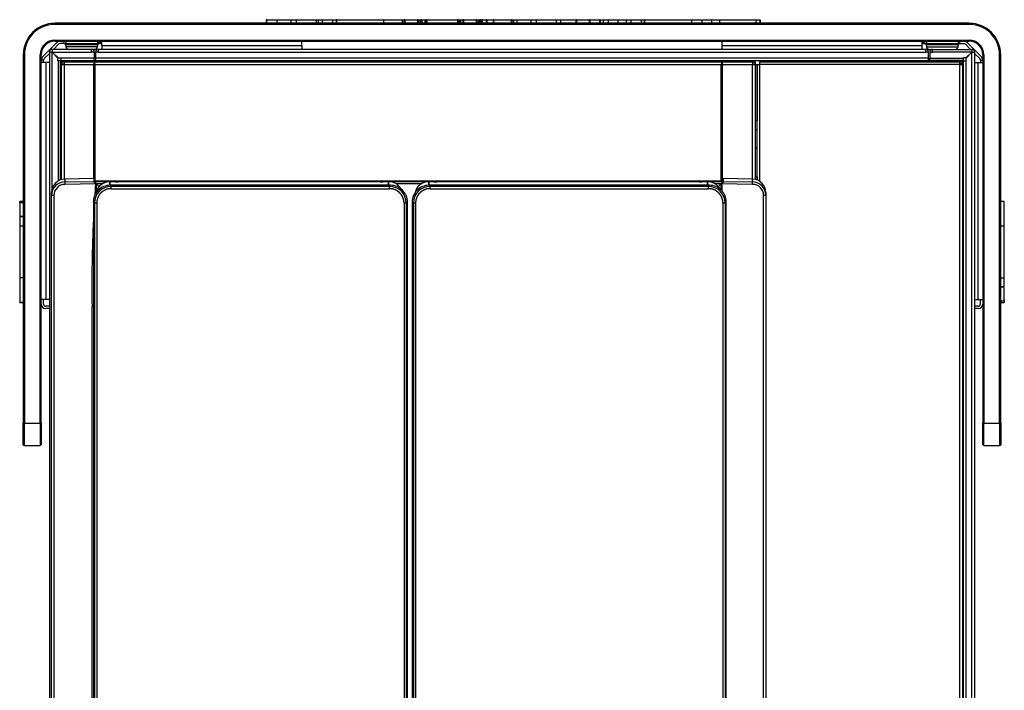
# Model space of a CAD drawing. Header units: millimetres. Extents: x 61 to 344, y 18 to 427.
# Tile 9 of 29: x 87 to 175, y 81 to 140. Entities that reach past the tile are written whole.
import ezdxf

# ---------------------------------------------------------------- set-up
doc = ezdxf.new("R2010")
doc.units = ezdxf.units.MM
doc.layers.add('146338PRO-HÜLLEN', color=7, linetype='Continuous')
doc.layers.add('Standard', color=7, linetype='Continuous')

# ---------------------------------------------------------------- blocks, each defined once
blk = doc.blocks.new('SE1')
at = {"layer": '146338PRO-HÜLLEN', "color": 7, "linetype": 'Continuous'}
for p, q in [((109.159, 140.293), (109.099, 140.293)), ((109.099, 140.293), (109.099, 139.973)), ((109.159, 140.293), (109.995, 140.293)), ((109.159, 139.973), (109.159, 140.293)), ((110.031, 140.293), (110.031, 139.973)), ((110.032, 140.293), (111.298, 140.293)), ((110.032, 140.293), (110.032, 139.973)), ((111.298, 140.293), (111.773, 140.293)), ((111.298, 140.293), (111.298, 139.973)), ((111.773, 140.293), (113.535, 140.293)), ((111.773, 140.293), (111.773, 139.973)), ((113.535, 140.293), (113.69, 140.293)), ((113.535, 140.293), (113.535, 139.973)), ((113.726, 140.293), (114.072, 140.293)), ((113.726, 140.293), (113.726, 139.973)), ((114.072, 140.293), (115.013, 140.293)), ((114.072, 140.293), (114.072, 139.973)), ((115.013, 140.293), (115.327, 140.293)), ((115.013, 140.293), (115.013, 139.973)), ((115.387, 140.293), (115.327, 140.293)), ((115.327, 140.293), (115.327, 139.973)), ((115.387, 140.293), (119.528, 140.293)), ((115.387, 139.973), (115.387, 140.293)), ((119.528, 140.293), (121.232, 140.293)), ((119.528, 140.293), (119.528, 139.973)), ((121.232, 140.293), (121.232, 139.973)), ((121.248, 139.973), (121.248, 140.293)), ((121.272, 140.293), (121.393, 140.293)), ((121.453, 140.293), (121.393, 140.293)), ((121.393, 140.293), (121.393, 139.973)), ((121.453, 140.293), (122.577, 140.293)), ((121.453, 140.293), (121.453, 139.973)), ((122.633, 140.293), (122.577, 140.293)), ((122.577, 140.293), (122.577, 139.973)), ((122.633, 140.293), (122.8, 140.293)), ((122.633, 140.293), (122.633, 139.973)), ((122.8, 140.293), (122.801, 140.293)), ((122.8, 140.293), (122.8, 139.973)), ((122.801, 140.293), (122.805, 140.293)), ((122.801, 140.293), (122.801, 139.973)), ((122.805, 140.293), (122.893, 140.293)), ((122.805, 139.973), (122.805, 140.293)), ((122.95, 140.293), (122.893, 140.293)), ((122.893, 140.293), (122.893, 139.973)), ((122.95, 140.293), (122.965, 140.293)), ((122.95, 140.293), (122.95, 139.973)), ((122.965, 140.293), (123.225, 140.293)), ((122.965, 140.293), (122.965, 139.973)), ((123.225, 140.293), (123.249, 140.293)), ((123.225, 140.293), (123.225, 139.973)), ((123.249, 140.293), (123.308, 140.293)), ((123.249, 139.973), (123.249, 140.293)), ((123.308, 140.293), (123.349, 140.293)), ((123.308, 140.293), (123.308, 139.973)), ((123.409, 140.293), (123.349, 140.293)), ((123.349, 140.293), (123.349, 139.973)), ((123.409, 140.293), (126.141, 140.293)), ((123.409, 140.293), (123.409, 139.973)), ((126.198, 140.293), (126.141, 140.293)), ((126.141, 140.293), (126.141, 139.973)), ((126.198, 140.293), (126.344, 140.293)), ((126.198, 140.293), (126.198, 139.973)), ((126.344, 140.293), (126.347, 140.293)), ((126.344, 140.293), (126.344, 139.973)), ((126.347, 140.293), (126.394, 140.293)), ((126.347, 139.973), (126.347, 140.293)), ((126.394, 140.293), (126.619, 140.293)), ((126.394, 140.293), (126.394, 139.973)), ((126.679, 140.293), (126.619, 140.293)), ((126.619, 140.293), (126.619, 139.973)), ((126.679, 140.293), (127.804, 140.293)), ((126.679, 140.293), (126.679, 139.973)), ((127.804, 140.293), (127.804, 139.973)), ((127.861, 140.293), (127.804, 140.293)), ((127.861, 140.293), (128.029, 140.293)), ((127.861, 140.293), (127.861, 139.973)), ((128.029, 140.293), (128.033, 140.293)), ((128.029, 140.293), (128.029, 139.973)), ((128.033, 140.293), (128.121, 140.293)), ((128.033, 139.973), (128.033, 140.293)), ((128.177, 140.293), (128.121, 140.293)), ((128.121, 140.293), (128.121, 139.973)), ((128.177, 140.293), (128.292, 140.293)), ((128.177, 140.293), (128.177, 139.973)), ((128.352, 140.293), (128.292, 140.293)), ((128.292, 140.293), (128.292, 139.973)), ((128.352, 140.293), (128.681, 140.293)), ((128.352, 139.973), (128.352, 140.293)), ((128.741, 140.293), (128.681, 140.293)), ((128.681, 140.293), (128.681, 139.973)), ((128.741, 140.293), (129.297, 140.293)), ((128.741, 140.293), (128.741, 139.973)), ((129.35, 140.293), (129.297, 140.293)), ((129.297, 140.293), (129.297, 139.973)), ((129.35, 140.293), (130.897, 140.293)), ((129.35, 140.293), (129.35, 139.973)), ((130.937, 140.293), (130.897, 140.293)), ((130.897, 140.293), (130.897, 139.973)), ((130.937, 140.293), (131.111, 140.293)), ((130.937, 140.293), (130.937, 139.973)), ((131.111, 140.293), (131.116, 140.293)), ((131.111, 140.293), (131.111, 139.973)), ((131.116, 140.293), (131.37, 140.293)), ((131.116, 139.973), (131.116, 140.293)), ((131.406, 140.293), (131.406, 139.973)), ((131.407, 140.293), (132.673, 140.293)), ((131.407, 140.293), (131.407, 139.973)), ((132.673, 140.293), (133.149, 140.293)), ((132.673, 140.293), (132.673, 139.973)), ((133.149, 140.293), (134.91, 140.293)), ((133.149, 140.293), (133.149, 139.973)), ((134.91, 140.293), (135.285, 140.293)), ((134.91, 140.293), (134.91, 139.973)), ((135.316, 140.293), (136.624, 140.293)), ((135.316, 140.293), (135.316, 139.973)), ((136.722, 140.293), (136.662, 140.293)), ((136.662, 140.293), (136.662, 139.973)), ((136.722, 140.293), (137.852, 140.293)), ((136.722, 140.293), (136.722, 139.973)), ((137.909, 140.293), (137.852, 140.293)), ((137.852, 140.293), (137.852, 139.973)), ((137.909, 140.293), (138.782, 140.293)), ((137.909, 140.293), (137.909, 139.973)), ((138.782, 140.293), (138.839, 140.293)), ((138.782, 140.293), (138.782, 139.973)), ((138.839, 140.293), (139.085, 140.293)), ((138.839, 140.293), (138.839, 139.973)), ((139.116, 140.293), (139.559, 140.293)), ((139.116, 140.293), (139.116, 139.973)), ((139.559, 140.293), (140.406, 140.293)), ((139.559, 140.293), (139.559, 139.973)), ((140.406, 140.293), (141.154, 140.293)), ((140.406, 140.293), (140.406, 139.973)), ((141.163, 140.293), (141.577, 140.293)), ((141.163, 140.293), (141.163, 139.973)), ((141.577, 140.293), (142.482, 140.293)), ((141.577, 140.293), (141.577, 139.973)), ((142.482, 140.293), (142.766, 140.293)), ((142.482, 140.293), (142.482, 139.973)), ((142.826, 140.293), (142.766, 140.293)), ((142.766, 140.293), (142.766, 139.973)), ((142.826, 140.293), (146.962, 140.293)), ((142.826, 139.973), (142.826, 140.293)), ((146.962, 140.293), (147.823, 140.293)), ((146.962, 140.293), (146.962, 139.973)), ((147.894, 140.293), (148.753, 140.293)), ((147.894, 140.293), (147.894, 139.973)), ((148.753, 140.293), (149.451, 140.293)), ((148.753, 140.293), (148.753, 139.973)), ((149.451, 140.293), (152.708, 140.293)), ((149.451, 140.293), (149.451, 139.973)), ((152.708, 140.293), (153.074, 140.293)), ((152.708, 140.293), (152.708, 139.973)), ((153.074, 140.293), (153.074, 139.973)), ((153.074, 139.973), (153.074, 140.293)), ((171.704, 139.973), (90.264, 139.973)), ((90.264, 139.973), (90.264, 139.873)), ((171.704, 139.873), (90.264, 139.873)), ((171.704, 139.973), (171.704, 139.873)), ((90.464, 138.256), (89.181, 136.973)), ((90.606, 138.114), (90.144, 137.653)), ((90.264, 138.473), (171.704, 138.473)), ((90.264, 138.473), (90.264, 138.373)), ((90.264, 138.373), (171.704, 138.373)), ((91.113, 138.173), (90.747, 138.173)), ((91.113, 138.173), (91.113, 138.373)), ((91.113, 138.173), (91.254, 138.173)), ((91.219, 138.09), (94.109, 138.09)), ((91.219, 138.09), (91.259, 137.868)), ((91.254, 138.373), (91.254, 138.173)), ((91.254, 138.173), (94.074, 138.173)), ((94.07, 137.868), (91.259, 137.868)), ((94.07, 137.868), (94.109, 138.09)), ((94.074, 138.373), (94.074, 138.173)), ((94.074, 138.173), (94.216, 138.173)), ((94.216, 138.173), (94.216, 138.373)), ((94.347, 138.173), (94.216, 138.173)), ((94.347, 138.173), (94.347, 138.373)), ((94.347, 138.173), (94.447, 138.173)), ((94.447, 137.973), (94.447, 138.373)), ((94.447, 137.973), (94.447, 137.653)), ((112.264, 137.973), (94.447, 137.973)), ((112.264, 137.973), (112.264, 138.373)), ((112.264, 137.973), (112.264, 137.653)), ((149.704, 137.973), (149.704, 138.373)), ((149.704, 137.653), (149.704, 137.973)), ((167.521, 137.973), (149.704, 137.973)), ((167.521, 137.973), (167.521, 138.373)), ((167.521, 138.173), (167.621, 138.173)), ((167.521, 137.653), (167.521, 137.973)), ((167.621, 138.173), (167.621, 138.373)), ((167.621, 138.173), (167.753, 138.173)), ((167.753, 138.173), (167.753, 138.373)), ((167.753, 138.173), (167.894, 138.173)), ((167.859, 138.09), (170.749, 138.09)), ((167.859, 138.09), (167.899, 137.868)), ((167.894, 138.373), (167.894, 138.173)), ((167.894, 138.173), (170.714, 138.173)), ((167.899, 137.868), (170.71, 137.868)), ((170.71, 137.868), (170.749, 138.09)), ((170.714, 138.373), (170.714, 138.173)), ((170.714, 138.173), (170.856, 138.173)), ((170.856, 138.173), (170.856, 138.373)), ((170.856, 138.173), (171.221, 138.173)), ((171.363, 138.114), (171.824, 137.653)), ((171.504, 138.256), (172.787, 136.973)), ((171.704, 138.473), (171.704, 138.373)), ((87.464, 137.173), (87.464, 104.373)), ((87.464, 137.173), (87.564, 137.173)), ((87.564, 137.173), (87.564, 104.373)), ((88.964, 104.373), (88.964, 137.173)), ((88.964, 137.173), (89.064, 137.173)), ((89.064, 104.373), (89.064, 137.173)), ((89.784, 137.293), (89.323, 136.831)), ((90.004, 137.413), (89.784, 137.413)), ((89.784, 137.413), (89.784, 43.893)), ((90.024, 137.393), (90.004, 137.413)), ((90.024, 137.413), (90.004, 137.413)), ((93.544, 137.653), (90.024, 137.653)), ((90.024, 137.653), (90.024, 137.433)), ((90.024, 137.433), (90.044, 137.413)), ((90.024, 137.413), (90.044, 137.413)), ((90.024, 125.193), (90.024, 137.393)), ((90.544, 136.873), (90.024, 137.393)), ((90.044, 137.413), (93.544, 137.413)), ((90.044, 137.413), (90.564, 136.893)), ((90.544, 136.633), (90.544, 136.873)), ((90.564, 136.893), (90.804, 136.893)), ((90.804, 136.893), (90.804, 136.869)), ((93.784, 136.869), (90.804, 136.869)), ((90.804, 136.869), (90.804, 136.653)), ((93.544, 137.413), (93.544, 137.653)), ((93.544, 137.653), (93.568, 137.653)), ((93.568, 137.453), (93.544, 137.453)), ((93.784, 137.413), (93.544, 137.413)), ((94.144, 137.653), (93.568, 137.653)), ((93.584, 137.413), (93.584, 137.437)), ((93.784, 137.437), (93.784, 137.413)), ((93.784, 137.413), (93.784, 136.869)), ((93.784, 136.653), (93.784, 136.869)), ((93.904, 137.413), (93.904, 136.869)), ((94.144, 137.413), (93.904, 137.413)), ((93.904, 136.869), (93.904, 136.653)), ((168.064, 136.869), (93.904, 136.869)), ((94.144, 137.653), (94.144, 137.413)), ((167.824, 137.653), (94.144, 137.653)), ((94.144, 137.413), (167.824, 137.413)), ((167.824, 137.653), (168.424, 137.653)), ((167.824, 137.413), (167.824, 137.653)), ((168.064, 137.413), (167.824, 137.413)), ((168.064, 136.869), (168.064, 137.413)), ((168.064, 136.653), (168.064, 136.869)), ((168.184, 137.437), (168.184, 137.413)), ((168.184, 137.413), (168.424, 137.413)), ((168.184, 137.413), (168.184, 136.869)), ((168.184, 136.653), (168.184, 136.869)), ((168.184, 136.869), (171.164, 136.869)), ((168.384, 137.413), (168.384, 137.437)), ((168.424, 137.653), (168.4, 137.653)), ((168.4, 137.453), (168.424, 137.453)), ((168.424, 137.413), (168.424, 137.653)), ((168.424, 137.653), (171.944, 137.653)), ((171.924, 137.413), (168.424, 137.413)), ((171.164, 136.893), (171.164, 136.869)), ((171.404, 136.893), (171.164, 136.893)), ((171.164, 136.869), (171.164, 136.653)), ((171.924, 137.413), (171.404, 136.893)), ((171.424, 136.873), (171.944, 137.393)), ((171.424, 136.633), (171.424, 136.873)), ((171.944, 137.433), (171.924, 137.413)), ((171.944, 137.413), (171.924, 137.413)), ((171.944, 137.653), (171.944, 137.433)), ((171.944, 137.393), (171.964, 137.413)), ((171.944, 137.413), (171.964, 137.413)), ((171.944, 43.893), (171.944, 137.393)), ((171.964, 137.413), (172.184, 137.413)), ((172.184, 137.413), (172.184, 43.893)), ((172.184, 137.293), (172.646, 136.831)), ((172.904, 137.173), (172.904, 104.373)), ((173.004, 137.173), (172.904, 137.173)), ((173.004, 137.173), (173.004, 104.373)), ((174.404, 104.373), (174.404, 137.173)), ((174.404, 137.173), (174.504, 137.173)), ((174.504, 104.373), (174.504, 137.173)), ((89.264, 136.69), (89.064, 136.69)), ((89.464, 136.49), (89.064, 136.49)), ((89.264, 136.49), (89.264, 136.69)), ((89.784, 136.49), (89.464, 136.49)), ((89.464, 136.49), (89.464, 115.373)), ((90.568, 136.633), (90.544, 136.633)), ((90.784, 136.633), (90.568, 136.633)), ((90.568, 136.633), (90.568, 125.901)), ((90.784, 126.021), (90.784, 136.633)), ((90.784, 136.613), (90.824, 136.573)), ((90.804, 136.653), (93.784, 136.653)), ((90.824, 136.653), (90.84, 136.637)), ((90.824, 130.153), (90.824, 136.573)), ((90.864, 136.533), (90.824, 136.573)), ((90.84, 136.637), (93.784, 136.637)), ((90.84, 136.637), (90.924, 136.553)), ((90.864, 136.553), (90.864, 136.353)), ((90.864, 136.553), (91.1, 136.553)), ((90.864, 136.353), (91.1, 136.353)), ((90.864, 136.317), (91.1, 136.317)), ((90.864, 126.041), (90.864, 136.317)), ((91.08, 136.317), (91.044, 136.353)), ((91.1, 136.553), (91.1, 136.317)), ((91.1, 136.553), (152.388, 136.553)), ((91.1, 136.317), (93.744, 136.317)), ((91.1, 136.317), (91.1, 126.082)), ((93.744, 126.138), (93.744, 136.317)), ((93.784, 136.637), (93.784, 136.653)), ((93.784, 136.553), (93.784, 136.637)), ((93.904, 136.653), (93.8, 136.653)), ((93.804, 126.128), (93.804, 136.474)), ((93.864, 136.317), (149.624, 136.317)), ((93.864, 125.901), (93.864, 136.317)), ((93.904, 136.653), (168.064, 136.653)), ((93.904, 136.653), (93.904, 136.637)), ((93.904, 136.637), (94.864, 136.637)), ((93.904, 136.637), (93.904, 136.553)), ((94.864, 136.653), (94.864, 136.637)), ((94.864, 136.637), (94.864, 136.553)), ((149.624, 125.901), (149.624, 136.317)), ((149.684, 125.901), (149.684, 136.474)), ((149.744, 136.317), (152.388, 136.317)), ((149.744, 126.118), (149.744, 136.317)), ((152.388, 136.553), (152.388, 136.317)), ((152.388, 136.553), (152.624, 136.553)), ((152.388, 136.353), (152.624, 136.353)), ((152.388, 126.093), (152.388, 136.317)), ((152.388, 136.317), (152.624, 136.317)), ((152.624, 136.553), (152.624, 136.353)), ((152.624, 136.317), (152.624, 126.055)), ((152.624, 136.303), (152.827, 136.303)), ((152.827, 136.303), (152.828, 136.303)), ((152.827, 136.303), (152.827, 131.303)), ((152.828, 136.303), (153.028, 136.303)), ((152.828, 125.997), (152.828, 136.303)), ((153.028, 136.553), (153.028, 136.303)), ((153.028, 136.553), (170.854, 136.553)), ((170.854, 136.303), (153.028, 136.303)), ((153.028, 136.303), (153.028, 125.886)), ((167.104, 136.637), (167.104, 136.653)), ((167.104, 136.637), (168.064, 136.637)), ((167.104, 136.553), (167.104, 136.637)), ((168.064, 136.653), (168.168, 136.653)), ((168.064, 136.637), (168.064, 136.653)), ((168.064, 136.553), (168.064, 136.637)), ((171.164, 136.653), (168.184, 136.653)), ((168.184, 136.637), (168.184, 136.653)), ((171.128, 136.637), (168.184, 136.637)), ((168.184, 136.553), (168.184, 136.637)), ((170.854, 136.553), (171.104, 136.553)), ((170.854, 136.303), (170.854, 136.553)), ((171.104, 136.353), (170.854, 136.353)), ((170.854, 43.903), (170.854, 136.303)), ((170.854, 136.303), (171.104, 136.303)), ((170.874, 136.303), (170.924, 136.353)), ((171.128, 136.637), (171.044, 136.553)), ((171.104, 136.533), (171.168, 136.597)), ((171.104, 136.553), (171.104, 136.353)), ((171.104, 136.303), (171.104, 43.903)), ((171.144, 136.653), (171.128, 136.637)), ((171.184, 136.613), (171.168, 136.597)), ((171.168, 130.153), (171.168, 136.597)), ((171.184, 43.893), (171.184, 136.633)), ((171.184, 136.633), (171.4, 136.633)), ((171.4, 136.633), (171.4, 43.893)), ((171.4, 136.633), (171.424, 136.633)), ((172.184, 136.49), (172.504, 136.49)), ((172.504, 115.373), (172.504, 136.49)), ((172.504, 136.49), (172.904, 136.49)), ((172.704, 136.69), (172.904, 136.69)), ((172.704, 136.69), (172.704, 136.49)), ((152.827, 131.303), (152.624, 131.303)), ((152.827, 131.303), (152.828, 131.303)), ((90.784, 130.153), (90.824, 130.153)), ((90.824, 130.153), (90.864, 130.153)), ((152.828, 130.493), (152.624, 130.493)), ((171.168, 130.153), (171.104, 130.153)), ((171.184, 130.153), (171.168, 130.153)), ((152.828, 128.853), (152.684, 128.853)), ((90.864, 126.693), (90.784, 126.693)), ((152.624, 126.303), (152.827, 126.303)), ((152.827, 126.303), (152.828, 126.303)), ((152.827, 126.303), (152.827, 125.997)), ((90.824, 126.153), (90.784, 126.153)), ((90.824, 126.034), (90.824, 126.153)), ((90.864, 126.153), (90.824, 126.153)), ((93.78, 126.139), (91.163, 126.093)), ((93.781, 126.138), (91.163, 126.093)), ((91.163, 126.093), (91.163, 125.846)), ((91.163, 125.846), (93.784, 125.89)), ((93.896, 125.678), (91.163, 125.632)), ((93.781, 126.138), (93.784, 126.131)), ((93.784, 126.131), (93.784, 125.89)), ((93.786, 126.131), (93.784, 126.131)), ((93.784, 125.89), (93.784, 125.89)), ((93.784, 125.89), (93.784, 125.89)), ((93.784, 125.89), (93.784, 125.889)), ((93.784, 125.889), (149.784, 125.889)), ((93.784, 125.889), (93.784, 125.889)), ((93.784, 125.889), (93.784, 125.889)), ((93.786, 125.901), (93.786, 126.131)), ((149.782, 125.901), (93.786, 125.901)), ((149.778, 125.901), (93.79, 125.901)), ((93.846, 126.073), (93.846, 125.901)), ((93.852, 125.901), (93.846, 126.073)), ((93.928, 125.731), (93.884, 125.708)), ((93.896, 125.678), (93.933, 125.671)), ((93.928, 125.731), (93.933, 125.671)), ((93.969, 125.687), (93.969, 124.859)), ((94.547, 125.682), (93.973, 125.682)), ((93.973, 125.682), (94.229, 125.412)), ((95.176, 125.88), (95.176, 125.544)), ((95.176, 125.544), (95.176, 125.876)), ((95.508, 125.876), (95.176, 125.876)), ((95.508, 125.876), (95.176, 125.876)), ((95.19, 125.547), (95.29, 125.447)), ((120.183, 125.547), (95.19, 125.547)), ((120.083, 125.447), (95.29, 125.447)), ((95.29, 125.247), (95.29, 125.447)), ((95.668, 125.864), (95.647, 125.872)), ((119.246, 125.855), (95.927, 125.855)), ((119.525, 125.872), (119.505, 125.864)), ((119.996, 125.876), (119.665, 125.876)), ((119.996, 125.876), (119.665, 125.876)), ((119.996, 125.547), (119.996, 125.88)), ((119.996, 125.876), (119.996, 125.547)), ((120.183, 125.547), (120.083, 125.447)), ((120.083, 125.247), (120.083, 125.447)), ((122.943, 125.682), (120.626, 125.682)), ((123.572, 125.88), (123.572, 125.544)), ((123.572, 125.544), (123.572, 125.876)), ((123.904, 125.876), (123.572, 125.876)), ((123.904, 125.876), (123.572, 125.876)), ((123.586, 125.547), (123.686, 125.447)), ((148.579, 125.547), (123.586, 125.547)), ((148.479, 125.447), (123.686, 125.447)), ((123.686, 125.247), (123.686, 125.447)), ((124.064, 125.864), (124.043, 125.872)), ((147.642, 125.855), (124.323, 125.855)), ((147.921, 125.872), (147.901, 125.864)), ((148.392, 125.876), (148.061, 125.876)), ((148.392, 125.876), (148.061, 125.876)), ((148.392, 125.547), (148.392, 125.88)), ((148.392, 125.876), (148.392, 125.547)), ((148.579, 125.547), (148.479, 125.447)), ((148.479, 125.247), (148.479, 125.447)), ((149.595, 125.682), (149.022, 125.682)), ((149.339, 125.412), (149.595, 125.682)), ((149.6, 125.132), (149.6, 125.687)), ((149.635, 125.671), (149.641, 125.731)), ((149.635, 125.671), (149.673, 125.678)), ((149.641, 125.731), (149.684, 125.708)), ((152.405, 125.632), (149.673, 125.678)), ((149.722, 126.073), (149.716, 125.901)), ((149.722, 125.901), (149.722, 126.073)), ((149.782, 126.131), (149.782, 125.901)), ((149.784, 126.131), (149.782, 126.131)), ((149.784, 126.131), (149.788, 126.138)), ((149.784, 125.891), (149.784, 126.131)), ((149.784, 125.89), (152.405, 125.846)), ((149.784, 125.889), (149.784, 125.889)), ((152.405, 126.093), (149.788, 126.139)), ((152.405, 126.093), (149.788, 126.138)), ((152.405, 125.846), (152.405, 126.093)), ((171.104, 126.153), (171.168, 126.153)), ((171.168, 125.653), (171.104, 125.653)), ((171.168, 125.653), (171.168, 126.153)), ((171.168, 126.153), (171.184, 126.153)), ((171.184, 125.653), (171.168, 125.653)), ((89.984, 124.649), (89.984, 124.892)), ((89.984, 39.876), (89.984, 124.649)), ((90.181, 124.635), (90.181, 39.862)), ((95.29, 125.247), (120.083, 125.247)), ((123.686, 125.247), (148.479, 125.247)), ((153.388, 39.862), (153.388, 124.635)), ((153.584, 124.892), (153.584, 124.649)), ((153.584, 124.649), (153.584, 39.876)), ((87.144, 123.981), (87.144, 124.118)), ((87.464, 124.118), (87.144, 124.118)), ((87.144, 123.981), (87.144, 122.792)), ((87.464, 123.981), (87.144, 123.981)), ((93.802, 123.959), (93.702, 124.059)), ((93.702, 124.059), (93.702, 43.688)), ((93.802, 123.959), (93.802, 43.788)), ((94.001, 123.959), (93.802, 123.959)), ((94.001, 123.959), (94.001, 43.788)), ((121.371, 123.959), (121.371, 43.788)), ((121.571, 123.959), (121.371, 123.959)), ((121.571, 123.959), (121.671, 124.059)), ((121.571, 123.959), (121.571, 43.788)), ((121.671, 43.688), (121.671, 124.059)), ((122.198, 123.959), (122.098, 124.059)), ((122.098, 124.059), (122.098, 43.688)), ((122.198, 123.959), (122.198, 43.788)), ((122.397, 123.959), (122.198, 123.959)), ((122.397, 123.959), (122.397, 43.788)), ((149.767, 123.959), (149.767, 43.788)), ((149.967, 123.959), (149.767, 123.959)), ((149.967, 123.959), (150.067, 124.059)), ((149.967, 123.959), (149.967, 43.788)), ((150.067, 43.688), (150.067, 124.059)), ((174.824, 124.118), (174.504, 124.118)), ((174.824, 124.106), (174.504, 124.106)), ((174.824, 124.118), (174.824, 124.106)), ((174.824, 121.906), (174.824, 124.106)), ((87.144, 122.757), (87.144, 122.755)), ((87.464, 122.757), (87.144, 122.757)), ((87.144, 122.755), (87.144, 121.948)), ((87.144, 122.755), (87.464, 122.755)), ((87.144, 121.948), (87.144, 117.334)), ((87.144, 121.948), (87.464, 121.948)), ((174.824, 121.906), (174.504, 121.906)), ((174.824, 121.722), (174.824, 121.906)), ((174.824, 117.291), (174.824, 121.906)), ((171.104, 120.253), (171.168, 120.253)), ((171.168, 113.353), (171.168, 120.253)), ((171.168, 120.253), (171.184, 120.253)), ((87.144, 117.528), (87.144, 117.334)), ((87.144, 117.334), (87.144, 115.134)), ((87.144, 117.334), (87.464, 117.334)), ((174.824, 117.291), (174.504, 117.291)), ((174.824, 116.495), (174.824, 117.291)), ((174.824, 116.495), (174.504, 116.495)), ((174.504, 116.493), (174.824, 116.493)), ((174.824, 116.493), (174.824, 116.495)), ((174.824, 115.258), (174.824, 116.458)), ((87.144, 115.122), (87.144, 115.134)), ((87.144, 115.134), (87.464, 115.134)), ((87.144, 115.122), (87.464, 115.122)), ((89.464, 115.373), (89.064, 115.373)), ((89.264, 114.973), (89.264, 115.373)), ((89.784, 115.373), (89.464, 115.373)), ((172.184, 115.373), (172.504, 115.373)), ((172.504, 115.373), (172.904, 115.373)), ((172.704, 114.973), (172.704, 115.373)), ((174.504, 115.258), (174.824, 115.258)), ((174.504, 115.122), (174.824, 115.122)), ((174.824, 115.258), (174.824, 115.122)), ((89.784, 114.773), (89.464, 114.773)), ((89.784, 114.573), (89.464, 114.573)), ((93.588, 39.802), (93.588, 114.721)), ((172.504, 114.773), (172.184, 114.773)), ((172.504, 114.573), (172.184, 114.573)), ((171.104, 113.353), (171.168, 113.353)), ((171.168, 113.353), (171.184, 113.353)), ((171.168, 109.353), (171.104, 109.353)), ((171.168, 83.353), (171.168, 109.353)), ((171.184, 109.353), (171.168, 109.353)), ((87.464, 102.473), (87.464, 104.373)), ((87.464, 104.373), (87.564, 104.373)), ((87.564, 104.373), (88.964, 104.373)), ((87.564, 102.373), (87.564, 104.373)), ((88.964, 104.373), (88.964, 102.373)), ((88.964, 104.373), (89.064, 104.373)), ((89.064, 104.373), (89.064, 102.473)), ((172.904, 102.473), (172.904, 104.373)), ((172.904, 104.373), (173.004, 104.373)), ((173.004, 104.373), (174.404, 104.373)), ((173.004, 102.373), (173.004, 104.373)), ((174.404, 104.373), (174.404, 102.373)), ((174.404, 104.373), (174.504, 104.373)), ((174.504, 104.373), (174.504, 102.473)), ((87.564, 102.373), (88.964, 102.373)), ((173.004, 102.373), (174.404, 102.373)), ((171.104, 83.353), (171.168, 83.353)), ((171.168, 83.353), (171.184, 83.353))]:
    blk.add_line(p, q, dxfattribs=at)
for centre, radius, start, end in [((90.264, 137.173), 2.8, 90, 180), ((90.264, 137.173), 2.7, 90, 180), ((171.704, 137.173), 2.8, 0, 90), ((171.704, 137.173), 2.7, 0, 90), ((90.264, 137.173), 1.3, 90, 180), ((90.264, 137.173), 1.2, 90, 180), ((90.747, 137.973), 0.4, 90, 135.00009), ((90.747, 137.973), 0.2, 90, 135.00023), ((91.121, 138.073), 0.1, 10, 90), ((91.515, 137.913), 0.26, 190, 270), ((93.814, 137.913), 0.26, 270, 350), ((94.208, 138.073), 0.1, 90, 170), ((167.761, 138.073), 0.1, 10, 90), ((168.155, 137.913), 0.26, 190, 270), ((170.454, 137.913), 0.26, 270, 350), ((170.848, 138.073), 0.1, 90, 170), ((171.221, 137.973), 0.4, 44.99991, 90), ((171.221, 137.973), 0.2, 44.99977, 90), ((171.704, 137.173), 1.3, 0, 90), ((171.704, 137.173), 1.2, 0, 90), ((89.464, 136.69), 0.4, 134.99991, 180.00027), ((89.464, 136.69), 0.2, 134.99977, 180.00055), ((90.024, 137.413), 0.24, 90, 180), ((90.024, 137.413), 0.04, 90, 180), ((93.568, 137.437), 0.216, 0, 90), ((93.568, 137.437), 0.016, 0, 90), ((94.144, 137.413), 0.24, 90, 180), ((94.144, 137.413), 0.04, 90, 180), ((167.824, 137.413), 0.24, 0, 90), ((167.824, 137.413), 0.04, 0, 90), ((168.4, 137.437), 0.216, 90, 180), ((168.4, 137.437), 0.016, 90, 180), ((171.944, 137.413), 0.24, 0, 90), ((171.944, 137.413), 0.04, 0, 90), ((172.504, 136.69), 0.2, 0, 45.00023), ((172.504, 136.69), 0.4, 0, 45.00009), ((93.98, 136.317), 0.236, 138.22465, 180), ((93.8, 136.669), 0.016, 180, 270), ((93.628, 136.317), 0.236, 0, 41.77535), ((149.86, 136.317), 0.236, 138.22465, 180), ((149.508, 136.317), 0.236, 0, 41.77535), ((168.168, 136.669), 0.016, 270, 0), ((152.684, 128.953), 0.1, 233.41605, 270), ((91.185, 124.893), 1.2, 91.01521, 180.00807), ((91.182, 124.648), 1.198, 90.91488, 179.96331), ((91.179, 124.634), 0.998, 90.90488, 179.95592), ((94.366, 125.739), 3.205, 178.08849, 181.91151), ((95.189, 124.059), 1.488, 89.98241, 180.01759), ((95.29, 123.959), 1.488, 90.00575, 179.99425), ((215.966, 116.766), 122.396, 175.8241, 176.37654), ((347.159, 116.743), 253.383, 177.98068, 178.19195), ((95.172, 124.643), 1.236, 89.80525, 168.61504), ((94.758, 125.668), 0.25, 69.13341, 110.86659), ((95.539, 124.657), 1.219, 84.8885, 91.44837), ((95.647, 125.812), 0.0596, 68.23956, 90.11924), ((95.869, 128.104), 2.249, 264.86484, 271.46985), ((95.986, 125.668), 0.25, 69.13341, 110.86659), ((97.215, 125.668), 0.25, 69.13341, 110.86659), ((98.443, 125.668), 0.25, 69.13341, 110.86659), ((99.672, 125.668), 0.25, 69.13341, 110.86659), ((100.9, 125.668), 0.25, 69.13341, 110.86659), ((102.129, 125.668), 0.25, 69.13341, 110.86659), ((103.357, 125.668), 0.25, 69.13341, 110.86659), ((104.586, 125.668), 0.25, 69.13341, 110.86659), ((105.814, 125.668), 0.25, 69.13341, 110.86659), ((107.042, 125.668), 0.25, 69.13341, 110.86659), ((108.271, 125.668), 0.25, 69.13341, 110.86659), ((109.499, 125.668), 0.25, 69.13341, 110.86659), ((110.728, 125.668), 0.25, 69.13341, 110.86659), ((111.956, 125.668), 0.25, 69.13341, 110.86659), ((113.185, 125.668), 0.25, 69.13341, 110.86659), ((114.413, 125.668), 0.25, 69.13341, 110.86659), ((115.642, 125.668), 0.25, 69.1334, 110.8666), ((116.87, 125.668), 0.25, 69.1334, 110.8666), ((118.099, 125.668), 0.25, 69.1334, 110.8666), ((119.327, 125.668), 0.25, 69.1334, 110.8666), ((119.303, 128.108), 2.253, 268.5342, 275.1268), ((119.525, 125.812), 0.0595, 89.69275, 111.63651), ((119.634, 124.657), 1.219, 88.55163, 95.1115), ((120, 124.643), 1.236, 28.34311, 90.19475), ((120.083, 123.959), 1.488, 0.00575, 89.99425), ((120.183, 124.059), 1.488, 359.98241, 90.01759), ((120.556, 125.668), 0.25, 69.1334, 110.8666), ((121.784, 125.668), 0.25, 69.1334, 110.8666), ((123.585, 124.059), 1.488, 89.98241, 180.01759), ((123.686, 123.959), 1.488, 90.00575, 179.99425), ((123.568, 124.643), 1.236, 89.80525, 168.61504), ((123.013, 125.668), 0.25, 69.1334, 110.8666), ((123.935, 124.657), 1.219, 84.8885, 91.44837), ((124.043, 125.812), 0.0596, 68.23956, 90.11924), ((124.265, 128.104), 2.249, 264.86484, 271.46985), ((124.241, 125.668), 0.25, 69.1334, 110.8666), ((125.47, 125.668), 0.25, 69.1334, 110.8666), ((126.698, 125.668), 0.25, 69.1334, 110.8666), ((127.927, 125.668), 0.25, 69.1334, 110.8666), ((129.155, 125.668), 0.25, 69.1334, 110.8666), ((130.384, 125.668), 0.25, 69.1334, 110.8666), ((131.612, 125.668), 0.25, 69.1334, 110.8666), ((132.841, 125.668), 0.25, 69.1334, 110.8666), ((134.069, 125.668), 0.25, 69.1334, 110.8666), ((135.298, 125.668), 0.25, 69.1334, 110.8666), ((136.526, 125.668), 0.25, 69.1334, 110.8666), ((137.754, 125.668), 0.25, 69.1334, 110.8666), ((138.983, 125.668), 0.25, 69.1334, 110.8666), ((140.211, 125.668), 0.25, 69.1334, 110.8666), ((141.44, 125.668), 0.25, 69.13339, 110.86661), ((142.668, 125.668), 0.25, 69.13339, 110.86661), ((143.897, 125.668), 0.25, 69.13339, 110.86661), ((145.125, 125.668), 0.25, 69.13339, 110.86661), ((146.354, 125.668), 0.25, 69.13339, 110.86661), ((147.582, 125.668), 0.25, 69.13339, 110.86661), ((147.699, 128.108), 2.253, 268.5342, 275.1268), ((147.921, 125.812), 0.0595, 89.69275, 111.63651), ((148.03, 124.657), 1.219, 88.55163, 95.1115), ((148.396, 124.643), 1.236, 28.34311, 90.19475), ((148.479, 123.959), 1.488, 0.00575, 89.99425), ((148.579, 124.059), 1.488, 359.98241, 90.01759), ((148.811, 125.668), 0.25, 69.13339, 110.86661), ((-94.996, 116.86), 244.789, 1.9198, 2.06285), ((27.602, 116.766), 122.396, 3.83409, 4.1759), ((152.384, 124.893), 1.2, 359.99205, 88.98467), ((152.386, 124.648), 1.198, 0.03543, 89.08637), ((149.202, 125.739), 3.205, 358.0885, 1.9115), ((152.389, 124.634), 0.998, 0.04408, 89.09512), ((215.966, 116.766), 122.396, 177.3062, 180.95732), ((89.464, 114.973), 0.4, 180, 270), ((89.464, 114.973), 0.2, 180, 270), ((172.504, 114.973), 0.4, 270, 0), ((172.504, 114.973), 0.2, 270, 0), ((87.564, 102.473), 0.1, 180, 270), ((88.964, 102.473), 0.1, 270, 0), ((173.004, 102.473), 0.1, 180, 270), ((174.404, 102.473), 0.1, 270, 0)]:
    blk.add_arc(centre, radius, start, end, dxfattribs=at)
for centre, major_axis, ratio, start_param, end_param in [((93.973, 125.69), (0.189, -0.2), 0.017842, 3.197492, 4.731256), ((93.786, 126.071), (0, 0.06), 0.999391, 4.747317, 6.283185), ((149.595, 125.69), (0.189, 0.2), 0.017842, 4.693522, 6.227696), ((149.782, 126.071), (0, 0.06), 0.999391, 0, 1.535868)]:
    blk.add_ellipse(centre, major_axis=major_axis, ratio=ratio, start_param=start_param, end_param=end_param, dxfattribs=at)
for points, degree, knots in [([(93.884, 125.708), (93.867, 125.725), (93.836, 125.756), (93.797, 125.795), (93.762, 125.835), (93.739, 125.869), (93.747, 125.885), (93.763, 125.889), (93.778, 125.89), (93.784, 125.89)], 3, [0, 0, 0, 0, 0.213252, 0.379515, 0.499768, 0.748173, 0.873777, 0.945228, 1, 1, 1, 1]), ([(93.896, 125.678), (93.896, 125.68), (93.897, 125.683), (93.897, 125.689), (93.895, 125.695), (93.891, 125.701), (93.887, 125.706), (93.884, 125.708)], 3, [0, 0, 0, 0, 0.156443, 0.308527, 0.466829, 0.703953, 1, 1, 1, 1]), ([(95.67, 125.867), (95.666, 125.869), (95.661, 125.87), (95.654, 125.872), (95.641, 125.874), (95.615, 125.875), (95.566, 125.876), (95.527, 125.876), (95.508, 125.876), (95.506, 125.876)], 3, [0, 0, 0, 0, 0.055863, 0.099421, 0.180586, 0.485953, 0.731325, 0.969185, 1, 1, 1, 1]), ([(119.667, 125.876), (119.649, 125.876), (119.617, 125.876), (119.568, 125.875), (119.537, 125.874), (119.523, 125.872), (119.512, 125.871), (119.506, 125.869), (119.503, 125.867)], 3, [0, 0, 0, 0, 0.218598, 0.467404, 0.723344, 0.884795, 0.949483, 1, 1, 1, 1]), ([(124.066, 125.867), (124.062, 125.869), (124.057, 125.87), (124.05, 125.872), (124.037, 125.874), (124.011, 125.875), (123.962, 125.876), (123.923, 125.876), (123.904, 125.876), (123.902, 125.876)], 3, [0, 0, 0, 0, 0.055863, 0.099421, 0.180586, 0.485953, 0.731325, 0.969185, 1, 1, 1, 1]), ([(148.063, 125.876), (148.045, 125.876), (148.013, 125.876), (147.964, 125.875), (147.933, 125.874), (147.919, 125.872), (147.908, 125.871), (147.902, 125.869), (147.899, 125.867)], 3, [0, 0, 0, 0, 0.218598, 0.467404, 0.723344, 0.884795, 0.949483, 1, 1, 1, 1]), ([(149.684, 125.708), (149.682, 125.706), (149.678, 125.701), (149.673, 125.694), (149.671, 125.686), (149.672, 125.681), (149.673, 125.678)], 3, [0, 0, 0, 0, 0.296461, 0.533975, 0.768032, 1, 1, 1, 1]), ([(149.784, 125.89), (149.791, 125.89), (149.805, 125.889), (149.821, 125.885), (149.829, 125.869), (149.803, 125.829), (149.75, 125.773), (149.709, 125.732), (149.684, 125.708)], 3, [0, 0, 0, 0, 0.054794, 0.126334, 0.252059, 0.500704, 0.698027, 1, 1, 1, 1]), ([(90.181, 124.635), (90.129, 124.635), (90.078, 124.637), (90.005, 124.642), (89.984, 124.645), (89.984, 124.649)], 3, [0, 0, 0, 0, 0.5, 0.5, 1, 1, 1, 1]), ([(95.29, 125.247), (95.163, 125.247), (95.038, 125.223), (94.914, 125.198), (94.796, 125.149), (94.679, 125.101), (94.574, 125.03), (94.468, 124.96), (94.378, 124.87), (94.289, 124.781), (94.218, 124.675), (94.148, 124.57), (94.099, 124.452), (94.051, 124.335), (94.026, 124.211), (94.001, 124.086), (94.001, 123.959)], 2, [0, 0, 0, 0.125, 0.125, 0.25, 0.25, 0.375, 0.375, 0.5, 0.5, 0.625, 0.625, 0.75, 0.75, 0.875, 0.875, 1, 1, 1]), ([(121.371, 123.959), (121.371, 124.086), (121.346, 124.211), (121.322, 124.335), (121.273, 124.452), (121.225, 124.57), (121.154, 124.675), (121.084, 124.781), (120.994, 124.87), (120.905, 124.96), (120.799, 125.03), (120.694, 125.101), (120.576, 125.149), (120.459, 125.198), (120.334, 125.223), (120.21, 125.247), (120.083, 125.247)], 2, [0, 0, 0, 0.125, 0.125, 0.25, 0.25, 0.375, 0.375, 0.5, 0.5, 0.625, 0.625, 0.75, 0.75, 0.875, 0.875, 1, 1, 1]), ([(123.686, 125.247), (123.559, 125.247), (123.434, 125.223), (123.31, 125.198), (123.192, 125.149), (123.075, 125.101), (122.97, 125.03), (122.864, 124.96), (122.774, 124.87), (122.685, 124.781), (122.614, 124.675), (122.544, 124.57), (122.495, 124.452), (122.447, 124.335), (122.422, 124.211), (122.397, 124.086), (122.397, 123.959)], 2, [0, 0, 0, 0.125, 0.125, 0.25, 0.25, 0.375, 0.375, 0.5, 0.5, 0.625, 0.625, 0.75, 0.75, 0.875, 0.875, 1, 1, 1]), ([(149.767, 123.959), (149.767, 124.086), (149.742, 124.211), (149.718, 124.335), (149.669, 124.452), (149.621, 124.57), (149.55, 124.675), (149.48, 124.781), (149.39, 124.87), (149.301, 124.96), (149.195, 125.03), (149.09, 125.101), (148.972, 125.149), (148.855, 125.198), (148.73, 125.223), (148.606, 125.247), (148.479, 125.247)], 2, [0, 0, 0, 0.125, 0.125, 0.25, 0.25, 0.375, 0.375, 0.5, 0.5, 0.625, 0.625, 0.75, 0.75, 0.875, 0.875, 1, 1, 1]), ([(153.584, 124.649), (153.584, 124.645), (153.563, 124.642), (153.491, 124.637), (153.44, 124.635), (153.388, 124.635)], 3, [0, 0, 0, 0, 0.5, 0.5, 1, 1, 1, 1])]:
    blk.add_open_spline(points, degree=degree, knots=knots, dxfattribs=at)
blk.add_open_spline([(93.588, 114.721), (93.626, 114.721), (93.669, 114.72), (93.704, 114.718)], degree=3, dxfattribs=at)

msp = doc.modelspace()

# ---------------------------------------------------------------- block references
at = {"layer": 'Standard'}
msp.add_blockref('SE1', (0, 0), dxfattribs=at)

doc.saveas('drawing.dxf')
